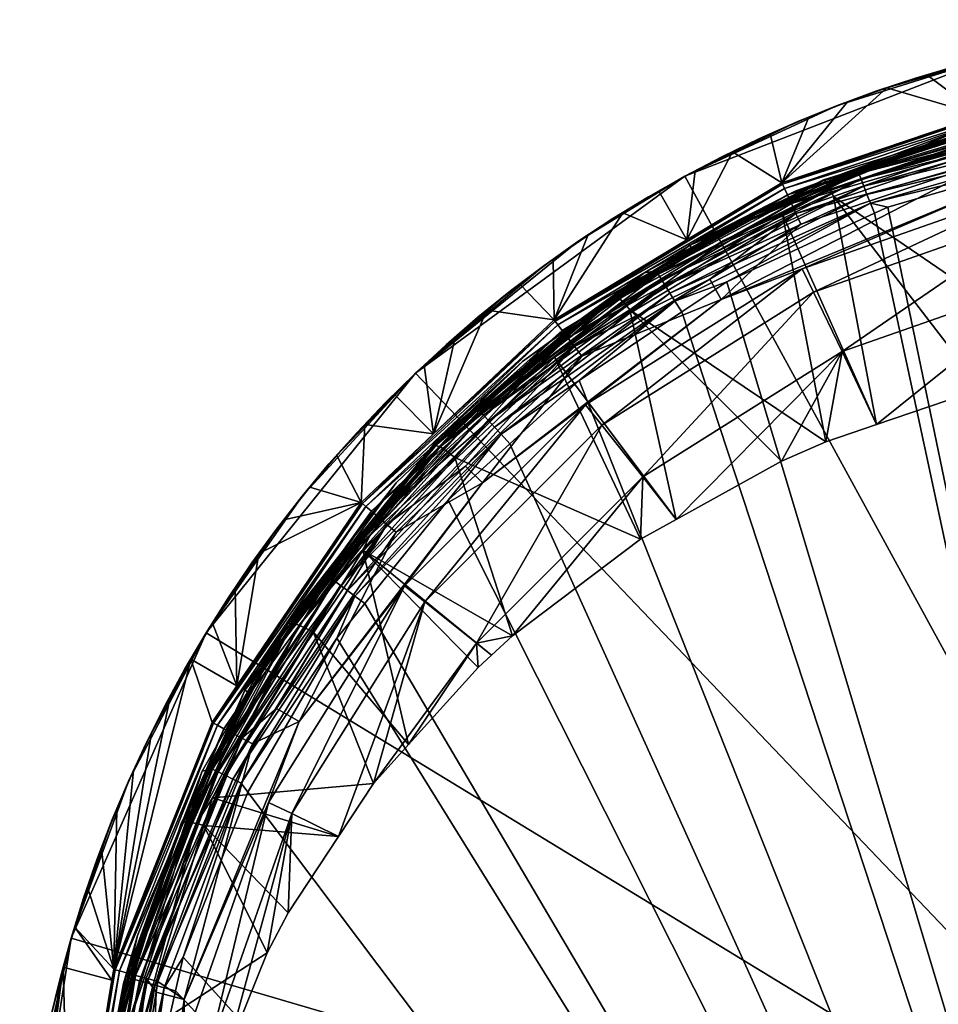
# Model space of a CAD drawing. Extents: x -0.025 to 0.025, y -0.222 to 0.027.
# Tile 141 of 144: x -0.025 to -0.007, y 0.007 to 0.027. Entities that reach past the tile are written whole.
import ezdxf

# ---------------------------------------------------------------- set-up
doc = ezdxf.new("R2010")
doc.units = 0
doc.layers.add('mesh', color=7, linetype='CONTINUOUS')

msp = doc.modelspace()

# ---------------------------------------------------------------- meshes
at = {"layer": 'mesh'}
mesh = msp.add_polyface(dxfattribs=at)
corners = [(-0.009091, 0.019883, 0.132657), (-0.0084, 0.01843, 0.135634), (-0.009416, 0.018086, 0.135474), (-0.003085, 0.019763, 0.136256), (0, 0.021958, 0.132657), (-0.002109, 0.019865, 0.136303), (-0.004663, 0.021432, 0.132657), (-0.004233, 0.01954, 0.136152), (-0.006309, 0.019138, 0.135964), (-0.010299, 0.017697, 0.135292), (-0.004956, 0.022717, 0.128555), (0, 0.023275, 0.128555), (-0.009663, 0.02107, 0.128555), (-0.005071, 0.023222, 0.124511), (-0.009887, 0.021536, 0.124511), (0, 0.023793, 0.124511), (0, 0.001005, 0.000717), (-0.006017, 0.025785, 0.000717), (-0.012225, 0.023383, 0.000717), (0, 0.026505, 0.000717), (-0.0115, 0.020923, 0.124511), (-0.006079, 0.023715, 0.124459), (-0.005953, 0.023221, 0.124511), (-0.00991, 0.022424, 0.124459), (-0.005073, 0.024054, 0.124459), (-0.005243, 0.024824, 0.123945), (-0.010241, 0.02314, 0.123945), (-0.010279, 0.023223, 0.123718), (-0.005212, 0.024684, 0.124143), (-0.010181, 0.02301, 0.124143), (-0.005172, 0.024502, 0.1243), (-0.010102, 0.02284, 0.1243), (-0.005125, 0.024287, 0.124408), (-0.01001, 0.022641, 0.124408), (0, 0.024005, 0.124511), (-0.006792, 0.024284, 0.138692), (-0.008741, 0.023408, 0.158277), (-0.010826, 0.022544, 0.158277), (-0.006662, 0.024269, 0.158277), (-0.008525, 0.022845, 0.159258), (-0.00818, 0.022768, 0.159277), (-0.008446, 0.022644, 0.159277), (-0.004779, 0.023758, 0.159277), (-0.004337, 0.024045, 0.159258), (-0.004297, 0.023822, 0.159277), (-0.011388, 0.021275, 0.159277), (-0.008712, 0.023322, 0.158984), (-0.004404, 0.024399, 0.159109), (-0.008657, 0.023181, 0.159109), (-0.008594, 0.02302, 0.159201), (-0.004372, 0.02423, 0.159201), (-0.008769, 0.023473, 0.158496), (-0.00666, 0.024243, 0.15866), (-0.008757, 0.023438, 0.158833), (-0.00879, 0.023524, 0.15866), (-0.010847, 0.022608, 0.15866), (-0.004432, 0.024548, 0.158984), (-0.010279, 0.022626, 0.137591), (-0.009261, 0.022981, 0.137756), (-0.005275, 0.024373, 0.138405), (-0.004757, 0.024431, 0.138432), (0.000001, 0.019904, 0.136321), (0, -0.016724, 0.159277), (-0.009481, 0.023287, 0.138236), (-0.004849, 0.024705, 0.138884), (-0.009462, 0.023309, 0.138109), (-0.00933, 0.023127, 0.13783), (-0.00481, 0.024648, 0.138583), (-0.009416, 0.023261, 0.137979), (0, 0.024966, 0.138682)]
mesh.append_faces([[corners[k] for k in face] for face in [(0, 1, 2, 2), (3, 4, 5, 5), (3, 6, 4, 4), (7, 6, 3, 3), (6, 1, 0, 0), (6, 8, 1, 1), (7, 8, 6, 6), (2, 9, 0, 0), (6, 10, 11, 11), (0, 10, 6, 6), (0, 12, 10, 10), (13, 12, 14, 14), (13, 10, 12, 12), (15, 10, 13, 13), (15, 11, 10, 10), (16, 17, 18, 18), (19, 17, 16, 16), (20, 21, 22, 22), (20, 23, 21, 21), (21, 24, 22, 22), (25, 26, 27, 27), (28, 29, 26, 26), (30, 31, 29, 29), (32, 33, 31, 31), (21, 33, 32, 32), (21, 23, 33, 33), (22, 13, 14, 14), (34, 13, 22, 22), (34, 15, 13, 13), (35, 36, 37, 37), (35, 38, 36, 36), (39, 40, 41, 41), (39, 42, 40, 40), (43, 42, 39, 39), (43, 44, 42, 42), (45, 39, 41, 41), (46, 47, 48, 48), (49, 43, 39, 39), (50, 43, 49, 49), (48, 50, 49, 49), (47, 50, 48, 48), (38, 51, 36, 36), (52, 53, 54, 54), (55, 51, 54, 54), (53, 56, 46, 46), (57, 1, 58, 58), (57, 2, 1, 1), (59, 3, 60, 60), (59, 7, 3, 3), (58, 7, 59, 59), (58, 8, 7, 7), (1, 8, 58, 58), (60, 5, 61, 61), (3, 5, 60, 60), (62, 42, 44, 44), (62, 40, 42, 42), (35, 37, 63, 63), (64, 63, 65, 65), (66, 58, 59, 59), (66, 57, 58, 58), (66, 67, 68, 68), (60, 61, 69, 69)]])
mesh = msp.add_polyface(dxfattribs=at)
corners = [(-0.006017, 0.025785, 0.000717), (-0.006824, 0.025575, 0.048517), (-0.007625, 0.025338, 0.048517), (-0.012225, 0.023383, 0.000717), (-0.009973, 0.024474, 0.048517), (-0.010736, 0.024135, 0.048517), (-0.0092, 0.024787, 0.048517), (-0.008417, 0.025076, 0.048517), (-0.006017, 0.025785, 0.048517), (-0.005276, 0.025953, 0.048517), (-0.004531, 0.026099, 0.048517), (-0.005789, 0.025833, 0.048517), (-0.006599, 0.025631, 0.048517), (-0.007401, 0.025402, 0.048517), (-0.008195, 0.025146, 0.048517), (-0.008981, 0.024865, 0.048517), (-0.009756, 0.024559, 0.048517), (-0.010522, 0.024227, 0.048517), (-0.011276, 0.02387, 0.048517), (-0.011487, 0.023771, 0.048517), (-0.006314, 0.024593, 0.123475), (-0.00527, 0.024945, 0.123475), (-0.004974, 0.026009, 0.048517), (-0.010293, 0.023253, 0.123475), (-0.010279, 0.023223, 0.123718), (-0.005125, 0.024287, 0.124408), (-0.005073, 0.024054, 0.124459), (-0.006079, 0.023715, 0.124459), (-0.005263, 0.024913, 0.123718), (-0.005243, 0.024824, 0.123945), (-0.005212, 0.024684, 0.124143), (-0.010241, 0.02314, 0.123945), (-0.005172, 0.024502, 0.1243), (-0.010181, 0.02301, 0.124143), (-0.010102, 0.02284, 0.1243), (-0.00627, 0.024397, 0.138743), (-0.006662, 0.024269, 0.158277), (-0.006792, 0.024284, 0.138692), (-0.006276, 0.024428, 0.158277), (-0.004432, 0.024548, 0.158984), (-0.004404, 0.024399, 0.159109), (-0.008712, 0.023322, 0.158984), (-0.006659, 0.024247, 0.15847), (-0.008769, 0.023473, 0.158496), (-0.004467, 0.024712, 0.158482), (-0.004464, 0.024667, 0.158277), (-0.00666, 0.024243, 0.15866), (-0.004455, 0.024671, 0.158833), (-0.008757, 0.023438, 0.158833), (-0.004472, 0.024761, 0.15866), (-0.00879, 0.023524, 0.15866), (-0.004849, 0.024705, 0.138884), (-0.009481, 0.023287, 0.138236), (-0.009462, 0.023309, 0.138109), (-0.009416, 0.023261, 0.137979), (-0.004847, 0.024744, 0.138769), (-0.00481, 0.024648, 0.138583), (-0.00933, 0.023127, 0.13783), (-0.00478, 0.024544, 0.138491), (-0.005275, 0.024373, 0.138405)]
mesh.append_faces([[corners[k] for k in face] for face in [(0, 1, 2, 2), (3, 4, 5, 5), (3, 6, 4, 4), (0, 6, 3, 3), (0, 7, 6, 6), (2, 7, 0, 0), (0, 8, 1, 1), (0, 9, 8, 8), (10, 9, 0, 0), (11, 8, 9, 9), (12, 8, 11, 11), (12, 1, 8, 8), (13, 1, 12, 12), (13, 2, 1, 1), (14, 2, 13, 13), (14, 7, 2, 2), (15, 7, 14, 14), (15, 6, 7, 7), (16, 6, 15, 15), (16, 4, 6, 6), (17, 4, 16, 16), (17, 5, 4, 4), (18, 5, 17, 17), (18, 19, 5, 5), (11, 20, 12, 12), (11, 21, 20, 20), (11, 22, 21, 21), (20, 13, 12, 12), (20, 14, 13, 13), (23, 14, 20, 20), (23, 15, 14, 14), (16, 15, 23, 23), (24, 23, 20, 20), (25, 26, 27, 27), (28, 20, 21, 21), (28, 24, 20, 20), (29, 24, 28, 28), (30, 31, 29, 29), (32, 33, 30, 30), (25, 34, 32, 32), (35, 36, 37, 37), (35, 38, 36, 36), (39, 40, 41, 41), (36, 42, 43, 43), (38, 42, 36, 36), (38, 44, 42, 42), (45, 44, 38, 38), (46, 47, 48, 48), (49, 47, 46, 46), (46, 42, 44, 44), (50, 42, 46, 46), (50, 43, 42, 42), (47, 39, 48, 48), (51, 38, 35, 35), (51, 45, 38, 38), (52, 35, 37, 37), (51, 35, 52, 52), (53, 54, 55, 55), (54, 56, 55, 55), (57, 58, 56, 56), (58, 57, 59, 59), (53, 55, 51, 51)]])
mesh = msp.add_polyface(dxfattribs=at)
corners = [(-0.009091, 0.019883, 0.132657), (-0.012397, 0.016537, 0.134751), (-0.013064, 0.017387, 0.132657), (-0.010299, 0.017697, 0.135292), (-0.009663, 0.02107, 0.128555), (-0.013885, 0.018416, 0.128555), (-0.009887, 0.021536, 0.124511), (-0.012225, 0.023383, 0.000717), (-0.011487, 0.023771, 0.048517), (-0.012225, 0.023383, 0.048517), (-0.010736, 0.024135, 0.048517), (0, 0.001005, 0.000717), (-0.017601, 0.019456, 0.000717), (-0.012018, 0.023489, 0.048517), (-0.011276, 0.02387, 0.048517), (-0.012747, 0.023084, 0.048517), (-0.012185, 0.022114, 0.123475), (-0.010293, 0.023253, 0.123475), (-0.010522, 0.024227, 0.048517), (-0.009756, 0.024559, 0.048517), (-0.0115, 0.020923, 0.124511), (-0.011731, 0.021328, 0.124459), (-0.00991, 0.022424, 0.124459), (-0.014283, 0.019793, 0.124459), (-0.01001, 0.022641, 0.124408), (-0.010279, 0.023223, 0.123718), (-0.014815, 0.020493, 0.123718), (-0.010241, 0.02314, 0.123945), (-0.010181, 0.02301, 0.124143), (-0.01476, 0.020421, 0.123945), (-0.010102, 0.02284, 0.1243), (-0.014673, 0.020307, 0.124143), (-0.01456, 0.020158, 0.1243), (-0.014427, 0.019983, 0.124408), (-0.005953, 0.023221, 0.124511), (-0.011455, 0.022097, 0.13735), (-0.013324, 0.020714, 0.136699), (-0.010279, 0.022626, 0.137591), (-0.011388, 0.021275, 0.159277), (-0.012424, 0.020887, 0.159258), (-0.008525, 0.022845, 0.159258), (-0.012289, 0.020674, 0.159277), (-0.012695, 0.021322, 0.158984), (-0.008657, 0.023181, 0.159109), (-0.012615, 0.021193, 0.159109), (-0.008712, 0.023322, 0.158984), (-0.012523, 0.021047, 0.159201), (-0.008594, 0.02302, 0.159201), (-0.012125, 0.022006, 0.158277), (-0.010835, 0.022573, 0.158484), (-0.012798, 0.021494, 0.158475), (-0.010826, 0.022544, 0.158277), (-0.010847, 0.022608, 0.15866), (-0.012761, 0.021427, 0.158833), (-0.01281, 0.021506, 0.15866), (-0.008757, 0.023438, 0.158833), (-0.00879, 0.023524, 0.15866), (-0.008741, 0.023408, 0.158277), (-0.008769, 0.023473, 0.158496), (-0.009416, 0.018086, 0.135474), (-0.009481, 0.023287, 0.138236), (-0.010023, 0.023086, 0.138144), (-0.011624, 0.022218, 0.137748), (-0.0121, 0.02196, 0.13763), (-0.009462, 0.023309, 0.138109), (-0.013613, 0.021012, 0.136989), (-0.00933, 0.023127, 0.13783), (-0.009416, 0.023261, 0.137979), (-0.013451, 0.020873, 0.13678)]
mesh.append_faces([[corners[k] for k in face] for face in [(0, 1, 2, 2), (0, 3, 1, 1), (2, 4, 0, 0), (2, 5, 4, 4), (6, 4, 5, 5), (7, 8, 9, 9), (10, 8, 7, 7), (11, 7, 12, 12), (13, 8, 14, 14), (13, 9, 8, 8), (15, 9, 13, 13), (14, 16, 13, 13), (14, 17, 16, 16), (18, 17, 14, 14), (18, 19, 17, 17), (16, 15, 13, 13), (20, 21, 22, 22), (20, 23, 21, 21), (24, 22, 21, 21), (25, 16, 17, 17), (25, 26, 16, 16), (27, 26, 25, 25), (28, 29, 27, 27), (30, 31, 28, 28), (24, 32, 30, 30), (21, 33, 24, 24), (34, 6, 20, 20), (35, 36, 37, 37), (38, 39, 40, 40), (41, 39, 38, 38), (42, 43, 44, 44), (45, 43, 42, 42), (46, 40, 39, 39), (47, 40, 46, 46), (44, 47, 46, 46), (43, 47, 44, 44), (48, 49, 50, 50), (51, 49, 48, 48), (52, 53, 54, 54), (52, 55, 53, 53), (56, 55, 52, 52), (57, 49, 51, 51), (57, 58, 49, 49), (52, 49, 58, 58), (54, 49, 52, 52), (54, 50, 49, 49), (53, 45, 42, 42), (55, 45, 53, 53), (36, 59, 37, 37), (36, 3, 59, 59), (36, 1, 3, 3), (60, 48, 61, 61), (60, 51, 48, 48), (62, 48, 63, 63), (62, 61, 48, 48), (60, 61, 62, 62), (64, 62, 65, 65), (64, 60, 62, 62), (35, 37, 66, 66), (65, 67, 64, 64), (65, 66, 67, 67), (68, 35, 66, 66)]])
mesh = msp.add_polyface(dxfattribs=at)
corners = [(-0.021712, 0.00596, 0.128555), (-0.022099, 0.003247, 0.128554), (-0.02235, 0.002136, 0.128036), (-0.021686, 0.005081, 0.129409), (-0.021368, 0.005874, 0.129779), (-0.020065, 0.010667, 0.128555), (-0.02056, 0.00789, 0.130719), (-0.022788, 0.001005, 0.124511), (-0.022443, 0.000022, 0.127567), (-0.021901, -0.003994, 0.127567), (-0.020532, -0.008883, 0.124511), (-0.02024, -0.008742, 0.127567), (-0.022217, -0.004066, 0.124511), (-0.022217, 0.006076, 0.124511), (-0.022372, 0.00189, 0.127953), (-0.020532, 0.010892, 0.124511), (0, 0.001005, 0.000717), (-0.024469, 0.008184, 0.000717), (-0.025493, 0.001606, 0.000717), (-0.021777, 0.014272, 0.000717), (-0.02478, -0.005012, 0.000717), (-0.022378, -0.011221, 0.000717), (-0.018452, -0.016596, 0.000717), (-0.013268, -0.020772, 0.000717), (-0.019919, -0.010495, 0.124511), (-0.021925, -0.007731, 0.124459), (-0.022216, -0.004948, 0.124511), (-0.02033, -0.010738, 0.124459), (-0.022147, -0.007819, 0.124408), (-0.019914, -0.012497, 0.1243), (-0.022351, -0.007901, 0.1243), (-0.020069, -0.012602, 0.124143), (-0.022524, -0.00797, 0.124143), (-0.020187, -0.012682, 0.123945), (-0.022657, -0.008023, 0.123945), (-0.020262, -0.012733, 0.123718), (-0.022742, -0.008056, 0.123718), (-0.022664, -0.005067, 0.124459), (-0.022216, 0.006958, 0.124511), (-0.021763, -0.007555, 0.159268), (-0.021577, -0.007483, 0.159277), (-0.021092, -0.008779, 0.159277), (-0.019897, -0.011283, 0.159268), (-0.020051, -0.011378, 0.159226), (-0.021931, -0.007621, 0.159226), (-0.020196, -0.011467, 0.159151), (-0.02209, -0.007684, 0.159151), (-0.020571, -0.011699, 0.15865), (-0.022501, -0.007845, 0.15865), (-0.022422, -0.007814, 0.158816), (-0.022332, -0.005465, 0.159277), (-0.022975, -0.003354, 0.159268), (-0.023153, -0.003387, 0.159226), (-0.022442, -0.007821, 0.158488), (-0.021001, -0.01112, 0.158277), (-0.022379, -0.007793, 0.158277), (-0.023105, 0.006232, 0.129946), (-0.023403, 0.005263, 0.129494), (0, -0.016724, 0.159277), (-0.022384, 0.007135, 0.159277), (-0.022234, 0.007804, 0.159277), (-0.004297, 0.023822, 0.159277), (-0.001263, 0.02422, 0.159277), (-0.008446, 0.022644, 0.159277), (-0.00818, 0.022768, 0.159277), (-0.014335, 0.019309, 0.159277), (-0.012289, 0.020674, 0.159277), (-0.018611, 0.014856, 0.159277), (-0.016947, 0.016922, 0.159277), (-0.019167, 0.014165, 0.159277), (-0.020944, 0.011099, 0.159277), (-0.023006, 0.004369, 0.159277), (-0.023115, 0.002866, 0.159277), (-0.02278, -0.003316, 0.159277), (-0.023054, -0.002, 0.159277), (-0.021053, -0.01103, 0.128067), (-0.021017, -0.01101, 0.127869), (-0.023062, -0.006358, 0.127869), (-0.020963, -0.010979, 0.127762), (-0.023002, -0.006339, 0.127762), (-0.020795, -0.010883, 0.12761), (-0.022818, -0.00628, 0.12761), (-0.022705, -0.006244, 0.127574), (-0.020692, -0.010824, 0.127574), (-0.020326, -0.011548, 0.159046), (-0.022233, -0.00774, 0.159046), (-0.020499, -0.011655, 0.158816), (-0.023342, 0.001004, 0.159273)]
mesh.append_faces([[corners[k] for k in face] for face in [(0, 1, 2, 2), (0, 3, 1, 1), (0, 4, 3, 3), (5, 4, 0, 0), (5, 6, 4, 4), (7, 8, 9, 9), (10, 9, 11, 11), (12, 9, 10, 10), (12, 7, 9, 9), (13, 2, 14, 14), (13, 0, 2, 2), (15, 0, 13, 13), (16, 17, 18, 18), (16, 19, 17, 17), (16, 20, 21, 21), (18, 20, 16, 16), (22, 23, 16, 16), (24, 25, 26, 26), (24, 27, 25, 25), (28, 25, 27, 27), (29, 30, 28, 28), (31, 32, 30, 30), (33, 34, 32, 32), (35, 36, 34, 34), (37, 25, 28, 28), (26, 10, 24, 24), (26, 12, 10, 10), (38, 15, 13, 13), (39, 40, 41, 41), (42, 39, 41, 41), (43, 44, 39, 39), (45, 46, 44, 44), (47, 48, 49, 49), (39, 50, 40, 40), (44, 51, 39, 39), (46, 52, 44, 44), (53, 54, 55, 55), (56, 4, 6, 6), (57, 3, 4, 4), (58, 59, 60, 60), (61, 62, 58, 58), (63, 64, 58, 58), (65, 66, 58, 58), (67, 68, 58, 58), (58, 40, 50, 50), (58, 69, 67, 67), (58, 70, 69, 69), (60, 70, 58, 58), (58, 71, 59, 59), (58, 72, 71, 71), (58, 73, 74, 74), (75, 76, 77, 77), (76, 78, 79, 79), (78, 80, 81, 81), (80, 82, 81, 81), (80, 83, 82, 82), (84, 85, 46, 46), (86, 49, 85, 85), (9, 83, 11, 11), (9, 82, 83, 83), (87, 72, 58, 58), (58, 74, 87, 87)]])
mesh = msp.add_polyface(dxfattribs=at)
corners = [(-0.017601, 0.019456, 0.000717), (-0.019325, 0.017642, 0.048517), (-0.019859, 0.017001, 0.048517), (-0.01877, 0.018266, 0.048517), (-0.018195, 0.018871, 0.048517), (-0.017601, 0.019456, 0.048517), (-0.016988, 0.020022, 0.048517), (-0.016356, 0.020568, 0.048517), (-0.015707, 0.021093, 0.048517), (-0.015042, 0.021596, 0.048517), (-0.01436, 0.022077, 0.048517), (-0.012225, 0.023383, 0.000717), (-0.016174, 0.020712, 0.048517), (-0.01552, 0.021231, 0.048517), (-0.01681, 0.020173, 0.048517), (-0.017428, 0.019612, 0.048517), (-0.018027, 0.019032, 0.048517), (-0.018608, 0.018433, 0.048517), (-0.019168, 0.017814, 0.048517), (-0.014835, 0.02052, 0.123475), (-0.017241, 0.018241, 0.123475), (-0.018683, 0.016874, 0.123475), (-0.016263, 0.017268, 0.124511), (-0.016599, 0.017599, 0.124459), (-0.014283, 0.019793, 0.124459), (-0.014427, 0.019983, 0.124408), (-0.01817, 0.016438, 0.124408), (-0.018337, 0.01658, 0.1243), (-0.01456, 0.020158, 0.1243), (-0.01848, 0.016702, 0.124143), (-0.014673, 0.020307, 0.124143), (-0.018589, 0.016794, 0.123945), (-0.01476, 0.020421, 0.123945), (-0.018658, 0.016853, 0.123718), (-0.014815, 0.020493, 0.123718), (-0.017147, 0.018152, 0.158277), (-0.013036, 0.021452, 0.137398), (-0.016373, 0.018746, 0.158277), (-0.015563, 0.019589, 0.136548), (-0.017108, 0.018111, 0.135872), (-0.016813, 0.017771, 0.135327), (-0.014825, 0.019771, 0.136259), (-0.015302, 0.019473, 0.136127), (-0.016992, 0.017914, 0.1354), (-0.016947, 0.016922, 0.159277), (-0.015893, 0.01824, 0.159258), (-0.015716, 0.018047, 0.159277), (-0.016376, 0.018756, 0.158478), (-0.014662, 0.020224, 0.15866), (-0.016325, 0.018708, 0.158833), (-0.016387, 0.018776, 0.15866), (-0.014582, 0.02012, 0.158277), (-0.014627, 0.020178, 0.158497), (-0.012695, 0.021322, 0.158984), (-0.01624, 0.018617, 0.158984), (-0.015462, 0.019686, 0.136592), (-0.013664, 0.020995, 0.13719), (-0.017918, 0.017148, 0.158277), (-0.01725, 0.017974, 0.13581), (-0.013613, 0.021012, 0.136989), (-0.017237, 0.018026, 0.135678), (-0.017104, 0.017984, 0.135487)]
mesh.append_faces([[corners[k] for k in face] for face in [(0, 1, 2, 2), (0, 3, 1, 1), (0, 4, 3, 3), (5, 4, 0, 0), (0, 6, 5, 5), (0, 7, 6, 6), (8, 7, 0, 0), (0, 9, 8, 8), (0, 10, 9, 9), (11, 10, 0, 0), (12, 8, 13, 13), (12, 7, 8, 8), (14, 7, 12, 12), (14, 6, 7, 7), (15, 6, 14, 14), (15, 5, 6, 6), (16, 5, 15, 15), (16, 4, 5, 5), (17, 4, 16, 16), (17, 3, 4, 4), (18, 3, 17, 17), (18, 1, 3, 3), (19, 12, 13, 13), (20, 12, 19, 19), (20, 14, 12, 12), (15, 14, 20, 20), (20, 16, 15, 15), (20, 17, 16, 16), (21, 17, 20, 20), (21, 18, 17, 17), (22, 23, 24, 24), (25, 24, 23, 23), (26, 25, 23, 23), (27, 28, 25, 25), (29, 30, 28, 28), (31, 32, 30, 30), (33, 32, 31, 31), (33, 34, 32, 32), (20, 34, 33, 33), (20, 19, 34, 34), (35, 36, 37, 37), (38, 35, 39, 39), (40, 41, 42, 42), (43, 40, 42, 42), (44, 45, 46, 46), (35, 37, 47, 47), (48, 49, 50, 50), (51, 47, 37, 37), (51, 52, 47, 47), (50, 47, 52, 52), (49, 53, 54, 54), (55, 56, 35, 35), (39, 57, 58, 58), (38, 55, 35, 35), (59, 60, 61, 61), (55, 38, 39, 39), (58, 55, 39, 39), (58, 59, 55, 55), (60, 59, 58, 58), (43, 42, 61, 61), (57, 47, 50, 50), (57, 35, 47, 47)]])
mesh = msp.add_polyface(dxfattribs=at)
corners = [(-0.009887, 0.021536, 0.124511), (-0.013885, 0.018416, 0.128555), (-0.014208, 0.018821, 0.124511), (-0.012225, 0.023383, 0.000717), (-0.012225, 0.023383, 0.048517), (-0.012951, 0.022971, 0.048517), (-0.013663, 0.022536, 0.048517), (-0.01436, 0.022077, 0.048517), (-0.012747, 0.023084, 0.048517), (-0.013463, 0.022655, 0.048517), (-0.014164, 0.022203, 0.048517), (-0.01485, 0.021728, 0.048517), (-0.015042, 0.021596, 0.048517), (-0.01552, 0.021231, 0.048517), (-0.015707, 0.021093, 0.048517), (-0.014835, 0.02052, 0.123475), (-0.012185, 0.022114, 0.123475), (-0.016263, 0.017268, 0.124511), (-0.014283, 0.019793, 0.124459), (-0.0115, 0.020923, 0.124511), (-0.014815, 0.020493, 0.123718), (-0.010241, 0.02314, 0.123945), (-0.01476, 0.020421, 0.123945), (-0.010181, 0.02301, 0.124143), (-0.014673, 0.020307, 0.124143), (-0.010102, 0.02284, 0.1243), (-0.01456, 0.020158, 0.1243), (-0.01001, 0.022641, 0.124408), (-0.014427, 0.019983, 0.124408), (-0.011731, 0.021328, 0.124459), (-0.013036, 0.021452, 0.137398), (-0.014582, 0.02012, 0.158277), (-0.016373, 0.018746, 0.158277), (-0.012792, 0.021494, 0.158277), (-0.0121, 0.02196, 0.13763), (-0.012125, 0.022006, 0.158277), (-0.014335, 0.019309, 0.159277), (-0.012424, 0.020887, 0.159258), (-0.012289, 0.020674, 0.159277), (-0.015893, 0.01824, 0.159258), (-0.015716, 0.018047, 0.159277), (-0.01624, 0.018617, 0.158984), (-0.012615, 0.021193, 0.159109), (-0.016138, 0.018505, 0.159109), (-0.012695, 0.021322, 0.158984), (-0.016021, 0.018378, 0.159201), (-0.012523, 0.021047, 0.159201), (-0.014662, 0.020224, 0.15866), (-0.012761, 0.021427, 0.158833), (-0.016325, 0.018708, 0.158833), (-0.01281, 0.021506, 0.15866), (-0.014627, 0.020178, 0.158497), (-0.012798, 0.021494, 0.158475), (-0.016387, 0.018776, 0.15866), (-0.014825, 0.019771, 0.136259), (-0.012397, 0.016537, 0.134751), (-0.013324, 0.020714, 0.136699), (-0.016813, 0.017771, 0.135327), (-0.013114, 0.01614, 0.134566), (-0.017147, 0.018152, 0.158277), (-0.013664, 0.020995, 0.13719), (-0.011624, 0.022218, 0.137748), (-0.013613, 0.021012, 0.136989), (-0.015462, 0.019686, 0.136592), (-0.013451, 0.020873, 0.13678), (-0.011455, 0.022097, 0.13735), (-0.00933, 0.023127, 0.13783), (-0.015302, 0.019473, 0.136127), (-0.017104, 0.017984, 0.135487)]
mesh.append_faces([[corners[k] for k in face] for face in [(0, 1, 2, 2), (3, 4, 5, 5), (3, 6, 7, 7), (5, 6, 3, 3), (8, 5, 4, 4), (9, 5, 8, 8), (9, 6, 5, 5), (10, 6, 9, 9), (10, 7, 6, 6), (11, 7, 10, 10), (11, 12, 7, 7), (13, 12, 11, 11), (13, 14, 12, 12), (15, 13, 11, 11), (16, 9, 8, 8), (15, 9, 16, 16), (15, 10, 9, 9), (11, 10, 15, 15), (17, 18, 19, 19), (20, 15, 16, 16), (21, 22, 20, 20), (23, 24, 22, 22), (25, 26, 24, 24), (27, 28, 26, 26), (29, 18, 28, 28), (19, 2, 17, 17), (19, 0, 2, 2), (30, 31, 32, 32), (30, 33, 31, 31), (34, 33, 30, 30), (34, 35, 33, 33), (36, 37, 38, 38), (36, 39, 37, 37), (40, 39, 36, 36), (41, 42, 43, 43), (44, 42, 41, 41), (45, 37, 39, 39), (46, 37, 45, 45), (43, 46, 45, 45), (42, 46, 43, 43), (47, 48, 49, 49), (50, 48, 47, 47), (33, 51, 31, 31), (33, 52, 51, 51), (35, 52, 33, 33), (47, 52, 50, 50), (47, 51, 52, 52), (53, 51, 47, 47), (48, 44, 49, 49), (54, 55, 56, 56), (57, 58, 54, 54), (59, 60, 30, 30), (60, 34, 30, 30), (61, 34, 60, 60), (62, 60, 63, 63), (62, 61, 60, 60), (64, 56, 65, 65), (64, 54, 56, 56), (64, 66, 62, 62), (67, 54, 64, 64), (68, 64, 62, 62), (68, 67, 64, 64)]])
mesh = msp.add_polyface(dxfattribs=at)
corners = [(-0.020065, 0.010667, 0.128555), (-0.019138, 0.010212, 0.131802), (-0.020141, 0.00869, 0.131092), (-0.016382, 0.014069, 0.132657), (-0.017741, 0.012045, 0.132657), (-0.01844, 0.01127, 0.132295), (-0.017412, 0.01489, 0.128555), (-0.02056, 0.00789, 0.130719), (-0.020532, 0.010892, 0.124511), (-0.021712, 0.00596, 0.128555), (-0.017817, 0.015213, 0.124511), (-0.017601, 0.019456, 0.000717), (-0.021777, 0.014272, 0.000717), (0, 0.001005, 0.000717), (-0.019919, 0.012505, 0.124511), (-0.020852, 0.012059, 0.124459), (-0.020375, 0.012762, 0.124459), (-0.022216, 0.006958, 0.124511), (-0.022741, 0.007319, 0.124459), (-0.022971, 0.007383, 0.124408), (-0.021063, 0.012171, 0.124408), (-0.023183, 0.007441, 0.1243), (-0.021257, 0.012274, 0.1243), (-0.023363, 0.007491, 0.124143), (-0.021422, 0.012362, 0.124143), (-0.023501, 0.00753, 0.123945), (-0.021549, 0.012429, 0.123945), (-0.023588, 0.007554, 0.123718), (-0.021629, 0.012472, 0.123718), (-0.02362, 0.007563, 0.123475), (-0.021658, 0.012487, 0.123475), (-0.020949, 0.0131, 0.133584), (-0.021649, 0.011566, 0.158277), (-0.021853, 0.011516, 0.132861), (-0.021001, 0.01313, 0.158277), (-0.020944, 0.011099, 0.159277), (-0.021075, 0.011275, 0.159258), (-0.019167, 0.014165, 0.159277), (-0.022234, 0.007804, 0.159277), (-0.022613, 0.007195, 0.159258), (-0.021536, 0.0115, 0.158984), (-0.021399, 0.011433, 0.159109), (-0.023107, 0.007331, 0.158984), (-0.019096, 0.01522, 0.159109), (-0.022794, 0.007245, 0.159201), (-0.021244, 0.011358, 0.159201), (-0.018807, 0.015005, 0.159258), (-0.022961, 0.007291, 0.159109), (-0.018957, 0.015117, 0.159201), (-0.021691, 0.01158, 0.158487), (-0.020649, 0.013567, 0.158472), (-0.021731, 0.011595, 0.15866), (-0.021648, 0.011554, 0.158833), (-0.020651, 0.013572, 0.15866), (-0.023316, 0.007388, 0.15866), (-0.019217, 0.01531, 0.158984), (-0.023105, 0.006232, 0.129946), (-0.021819, 0.01043, 0.131904), (-0.019639, 0.014292, 0.133705), (-0.02165, 0.010981, 0.13216), (0, -0.016724, 0.159277), (-0.011388, 0.021275, 0.159277), (-0.008446, 0.022644, 0.159277), (-0.012289, 0.020674, 0.159277), (-0.015716, 0.018047, 0.159277), (-0.014335, 0.019309, 0.159277), (-0.016947, 0.016922, 0.159277), (-0.022513, 0.009481, 0.158277), (-0.021965, 0.010472, 0.131931), (-0.020141, 0.014462, 0.134038), (-0.022289, 0.010412, 0.132356), (-0.022268, 0.010488, 0.132169), (-0.020152, 0.014494, 0.134221), (-0.01992, 0.014428, 0.133798), (-0.020045, 0.014462, 0.133902), (-0.022118, 0.010499, 0.132011)]
mesh.append_faces([[corners[k] for k in face] for face in [(0, 1, 2, 2), (3, 4, 5, 5), (6, 1, 0, 0), (2, 7, 0, 0), (8, 0, 9, 9), (10, 0, 8, 8), (11, 12, 13, 13), (14, 15, 16, 16), (17, 15, 14, 14), (17, 18, 15, 15), (19, 15, 18, 18), (19, 20, 15, 15), (21, 22, 20, 20), (23, 24, 22, 22), (25, 26, 24, 24), (27, 28, 26, 26), (29, 30, 28, 28), (20, 16, 15, 15), (14, 8, 17, 17), (14, 10, 8, 8), (31, 32, 33, 33), (31, 34, 32, 32), (35, 36, 37, 37), (38, 36, 35, 35), (38, 39, 36, 36), (40, 41, 42, 42), (40, 43, 41, 41), (44, 36, 39, 39), (45, 36, 44, 44), (45, 46, 36, 36), (41, 45, 47, 47), (41, 48, 45, 45), (34, 49, 32, 32), (34, 50, 49, 49), (51, 49, 50, 50), (52, 51, 53, 53), (54, 51, 52, 52), (52, 55, 40, 40), (56, 7, 57, 57), (58, 5, 4, 4), (59, 5, 58, 58), (59, 1, 5, 5), (57, 1, 59, 59), (57, 2, 1, 1), (7, 2, 57, 57), (60, 61, 62, 62), (60, 63, 61, 61), (60, 64, 65, 65), (60, 66, 64, 64), (33, 32, 67, 67), (56, 57, 68, 68), (59, 68, 57, 57), (69, 70, 71, 71), (69, 72, 70, 70), (31, 33, 70, 70), (72, 31, 70, 70), (73, 68, 59, 59), (74, 71, 75, 75), (73, 75, 68, 68), (73, 74, 75, 75), (67, 49, 51, 51), (67, 32, 49, 49), (54, 67, 51, 51)]])
mesh = msp.add_polyface(dxfattribs=at)
corners = [(-0.013064, 0.017387, 0.132657), (-0.015661, 0.014216, 0.133669), (-0.016382, 0.014069, 0.132657), (-0.013114, 0.01614, 0.134566), (-0.012397, 0.016537, 0.134751), (-0.016352, 0.013584, 0.133374), (-0.017741, 0.012045, 0.132657), (-0.016083, 0.01383, 0.133489), (-0.013885, 0.018416, 0.128555), (-0.017412, 0.01489, 0.128555), (-0.01844, 0.01127, 0.132295), (-0.019138, 0.010212, 0.131802), (-0.017817, 0.015213, 0.124511), (-0.020065, 0.010667, 0.128555), (-0.014208, 0.018821, 0.124511), (-0.019708, 0.017178, 0.048517), (-0.019168, 0.017814, 0.048517), (-0.018683, 0.016874, 0.123475), (-0.016263, 0.017268, 0.124511), (-0.017988, 0.016284, 0.124459), (-0.016599, 0.017599, 0.124459), (-0.019919, 0.012505, 0.124511), (-0.020375, 0.012762, 0.124459), (-0.018658, 0.016853, 0.123718), (-0.017241, 0.018241, 0.123475), (-0.01817, 0.016438, 0.124408), (-0.021257, 0.012274, 0.1243), (-0.018337, 0.01658, 0.1243), (-0.021422, 0.012362, 0.124143), (-0.01848, 0.016702, 0.124143), (-0.014427, 0.019983, 0.124408), (-0.01456, 0.020158, 0.1243), (-0.018589, 0.016794, 0.123945), (-0.014673, 0.020307, 0.124143), (-0.018512, 0.016217, 0.134609), (-0.016813, 0.017771, 0.135327), (-0.016992, 0.017914, 0.1354), (-0.018647, 0.015925, 0.134466), (-0.016947, 0.016922, 0.159277), (-0.018807, 0.015005, 0.159258), (-0.015893, 0.01824, 0.159258), (-0.018611, 0.014856, 0.159277), (-0.019167, 0.014165, 0.159277), (-0.019217, 0.01531, 0.158984), (-0.016138, 0.018505, 0.159109), (-0.019096, 0.01522, 0.159109), (-0.01624, 0.018617, 0.158984), (-0.018957, 0.015117, 0.159201), (-0.016021, 0.018378, 0.159201), (-0.019317, 0.015385, 0.158833), (-0.019391, 0.01544, 0.15866), (-0.016325, 0.018708, 0.158833), (-0.016387, 0.018776, 0.15866), (-0.014825, 0.019771, 0.136259), (-0.019639, 0.014292, 0.133705), (-0.01725, 0.017974, 0.13581), (-0.021001, 0.01313, 0.158277), (-0.017988, 0.017268, 0.135488), (-0.017918, 0.017148, 0.158277), (-0.019289, 0.01536, 0.158277), (-0.017108, 0.018111, 0.135872), (-0.017147, 0.018152, 0.158277), (-0.020141, 0.014462, 0.134038), (-0.017237, 0.018026, 0.135678), (-0.020152, 0.014494, 0.134221), (-0.017104, 0.017984, 0.135487), (-0.01992, 0.014428, 0.133798), (-0.019345, 0.015403, 0.158489)]
mesh.append_faces([[corners[k] for k in face] for face in [(0, 1, 2, 2), (0, 3, 1, 1), (4, 3, 0, 0), (2, 5, 6, 6), (2, 7, 5, 5), (1, 7, 2, 2), (2, 8, 0, 0), (2, 9, 8, 8), (10, 9, 2, 2), (10, 11, 9, 9), (12, 9, 13, 13), (14, 9, 12, 12), (14, 8, 9, 9), (15, 16, 17, 17), (18, 19, 20, 20), (21, 19, 18, 18), (21, 22, 19, 19), (23, 17, 24, 24), (25, 19, 22, 22), (26, 27, 25, 25), (28, 29, 27, 27), (25, 20, 19, 19), (27, 30, 25, 25), (29, 31, 27, 27), (32, 33, 29, 29), (18, 12, 21, 21), (18, 14, 12, 12), (34, 35, 36, 36), (34, 37, 35, 35), (38, 39, 40, 40), (41, 39, 38, 38), (42, 39, 41, 41), (43, 44, 45, 45), (46, 44, 43, 43), (47, 40, 39, 39), (48, 40, 47, 47), (45, 48, 47, 47), (44, 48, 45, 45), (49, 50, 51, 51), (52, 51, 50, 50), (49, 46, 43, 43), (51, 46, 49, 49), (53, 3, 4, 4), (35, 1, 3, 3), (37, 1, 35, 35), (37, 7, 1, 1), (37, 5, 7, 7), (37, 6, 5, 5), (54, 6, 37, 37), (55, 56, 57, 57), (55, 58, 59, 59), (60, 61, 58, 58), (62, 63, 55, 55), (55, 57, 64, 64), (34, 65, 66, 66), (36, 65, 34, 34), (63, 62, 65, 65), (66, 37, 34, 34), (66, 54, 37, 37), (67, 59, 58, 58), (58, 50, 67, 67), (52, 50, 58, 58)]])
mesh = msp.add_polyface(dxfattribs=at)
corners = [(-0.021777, 0.014272, 0.000717), (-0.022598, 0.01282, 0.048517), (-0.022972, 0.012074, 0.048517), (-0.022199, 0.013553, 0.048517), (-0.021777, 0.014272, 0.048517), (-0.021331, 0.014978, 0.048517), (-0.020862, 0.015668, 0.048517), (-0.020371, 0.016343, 0.048517), (-0.019859, 0.017001, 0.048517), (-0.017601, 0.019456, 0.000717), (-0.019708, 0.017178, 0.048517), (-0.019325, 0.017642, 0.048517), (-0.019168, 0.017814, 0.048517), (-0.020226, 0.016525, 0.048517), (-0.020723, 0.015855, 0.048517), (-0.021198, 0.015169, 0.048517), (-0.02165, 0.014468, 0.048517), (-0.022079, 0.013752, 0.048517), (-0.022484, 0.013023, 0.048517), (-0.022865, 0.012281, 0.048517), (-0.018683, 0.016874, 0.123475), (-0.021163, 0.013217, 0.123475), (-0.021658, 0.012487, 0.123475), (-0.021629, 0.012472, 0.123718), (-0.021063, 0.012171, 0.124408), (-0.01817, 0.016438, 0.124408), (-0.020375, 0.012762, 0.124459), (-0.021257, 0.012274, 0.1243), (-0.021422, 0.012362, 0.124143), (-0.018337, 0.01658, 0.1243), (-0.021549, 0.012429, 0.123945), (-0.01848, 0.016702, 0.124143), (-0.018589, 0.016794, 0.123945), (-0.018658, 0.016853, 0.123718), (-0.020649, 0.013567, 0.158472), (-0.019289, 0.01536, 0.158277), (-0.019345, 0.015403, 0.158489), (-0.019167, 0.014165, 0.159277), (-0.021075, 0.011275, 0.159258), (-0.018807, 0.015005, 0.159258), (-0.019217, 0.01531, 0.158984), (-0.019096, 0.01522, 0.159109), (-0.021536, 0.0115, 0.158984), (-0.018957, 0.015117, 0.159201), (-0.021244, 0.011358, 0.159201), (-0.021399, 0.011433, 0.159109), (-0.020663, 0.013571, 0.158277), (-0.021001, 0.01313, 0.158277), (-0.020651, 0.013572, 0.15866), (-0.019391, 0.01544, 0.15866), (-0.021731, 0.011595, 0.15866), (-0.019317, 0.015385, 0.158833), (-0.021648, 0.011554, 0.158833), (-0.01725, 0.017974, 0.13581), (-0.020152, 0.014494, 0.134221), (-0.020949, 0.0131, 0.133584), (-0.017988, 0.017268, 0.135488), (-0.020141, 0.014462, 0.134038), (-0.022268, 0.010488, 0.132169), (-0.020045, 0.014462, 0.133902), (-0.017104, 0.017984, 0.135487), (-0.01992, 0.014428, 0.133798), (-0.02165, 0.010981, 0.13216), (-0.019639, 0.014292, 0.133705)]
mesh.append_faces([[corners[k] for k in face] for face in [(0, 1, 2, 2), (3, 1, 0, 0), (0, 4, 3, 3), (0, 5, 4, 4), (6, 5, 0, 0), (0, 7, 6, 6), (0, 8, 7, 7), (9, 8, 0, 0), (10, 11, 12, 12), (10, 8, 11, 11), (13, 8, 10, 10), (13, 7, 8, 8), (14, 7, 13, 13), (14, 6, 7, 7), (15, 6, 14, 14), (15, 5, 6, 6), (16, 5, 15, 15), (16, 4, 5, 5), (17, 4, 16, 16), (17, 3, 4, 4), (18, 3, 17, 17), (18, 1, 3, 3), (19, 1, 18, 18), (20, 13, 10, 10), (20, 14, 13, 13), (21, 14, 20, 20), (21, 15, 14, 14), (21, 16, 15, 15), (21, 17, 16, 16), (22, 17, 21, 21), (23, 22, 21, 21), (24, 25, 26, 26), (27, 25, 24, 24), (28, 29, 27, 27), (30, 31, 28, 28), (30, 32, 31, 31), (23, 32, 30, 30), (23, 33, 32, 32), (21, 33, 23, 23), (21, 20, 33, 33), (34, 35, 36, 36), (37, 38, 39, 39), (40, 41, 42, 42), (43, 39, 44, 44), (41, 43, 45, 45), (46, 34, 47, 47), (46, 35, 34, 34), (48, 36, 49, 49), (48, 34, 36, 36), (50, 34, 48, 48), (51, 48, 49, 49), (52, 48, 51, 51), (51, 40, 52, 52), (53, 46, 47, 47), (54, 47, 55, 55), (54, 56, 47, 47), (53, 35, 46, 46), (53, 54, 57, 57), (57, 58, 59, 59), (60, 59, 61, 61), (60, 57, 59, 59), (62, 63, 61, 61)]])
mesh = msp.add_polyface(dxfattribs=at)
corners = [(-0.024469, 0.008184, 0.000717), (-0.025196, 0.004929, 0.048517), (-0.025493, 0.001606, 0.000717), (-0.024886, 0.006568, 0.048517), (-0.02469, 0.00738, 0.048517), (-0.024469, 0.008184, 0.048517), (-0.024221, 0.008981, 0.048517), (-0.023947, 0.009769, 0.048517), (-0.023647, 0.010548, 0.048517), (-0.023322, 0.011316, 0.048517), (-0.021777, 0.014272, 0.000717), (-0.023554, 0.010761, 0.048517), (-0.023861, 0.009985, 0.048517), (-0.024142, 0.0092, 0.048517), (-0.024397, 0.008405, 0.048517), (-0.024626, 0.007603, 0.048517), (-0.025495, 0.001005, 0.048517), (-0.02362, 0.007563, 0.123475), (-0.023656, 0.007346, 0.123475), (-0.024478, 0.002332, 0.123475), (-0.024445, 0.00233, 0.123718), (-0.023588, 0.007554, 0.123718), (-0.023501, 0.00753, 0.123945), (-0.024354, 0.002325, 0.123945), (-0.023363, 0.007491, 0.124143), (-0.024211, 0.002317, 0.124143), (-0.023183, 0.007441, 0.1243), (-0.024024, 0.002307, 0.1243), (-0.022971, 0.007383, 0.124408), (-0.023805, 0.002295, 0.124408), (-0.023945, 0.004841, 0.129812), (-0.023701, 0.005174, 0.158277), (-0.023997, 0.002927, 0.158277), (-0.023881, 0.002927, 0.158984), (-0.022961, 0.007291, 0.159109), (-0.023729, 0.002915, 0.159109), (-0.023107, 0.007331, 0.158984), (-0.022794, 0.007245, 0.159201), (-0.023557, 0.002901, 0.159201), (-0.023761, 0.00518, 0.158492), (-0.023424, 0.007281, 0.158277), (-0.02335, 0.00734, 0.158478), (-0.024049, 0.002936, 0.158491), (-0.02381, 0.005185, 0.15866), (-0.024097, 0.002944, 0.15866), (-0.023316, 0.007388, 0.15866), (-0.024005, 0.002937, 0.158833), (-0.023227, 0.007363, 0.158833), (-0.023639, 0.006142, 0.130406), (-0.023374, 0.007269, 0.130921), (-0.02386, 0.002133, 0.128053), (-0.023403, 0.005263, 0.129494), (-0.023386, 0.006276, 0.130004), (-0.0236, 0.006244, 0.130172), (-0.023666, 0.006205, 0.130287), (-0.024205, 0.002003, 0.12836), (-0.024232, 0.001944, 0.128489), (-0.024142, 0.002055, 0.128241), (-0.024005, 0.002108, 0.128117)]
mesh.append_faces([[corners[k] for k in face] for face in [(0, 1, 2, 2), (0, 3, 1, 1), (4, 3, 0, 0), (0, 5, 4, 4), (0, 6, 5, 5), (7, 6, 0, 0), (0, 8, 7, 7), (0, 9, 8, 8), (10, 9, 0, 0), (11, 8, 9, 9), (12, 8, 11, 11), (12, 7, 8, 8), (13, 7, 12, 12), (13, 6, 7, 7), (14, 6, 13, 13), (14, 5, 6, 6), (15, 5, 14, 14), (15, 4, 5, 5), (16, 4, 15, 15), (16, 3, 4, 4), (12, 11, 17, 17), (17, 13, 12, 12), (17, 14, 13, 13), (18, 14, 17, 17), (18, 15, 14, 14), (19, 15, 18, 18), (19, 16, 15, 15), (20, 19, 18, 18), (21, 18, 17, 17), (21, 20, 18, 18), (22, 20, 21, 21), (22, 23, 20, 20), (24, 23, 22, 22), (24, 25, 23, 23), (26, 25, 24, 24), (26, 27, 25, 25), (28, 29, 27, 27), (30, 31, 32, 32), (33, 34, 35, 35), (36, 34, 33, 33), (35, 37, 38, 38), (39, 40, 41, 41), (39, 31, 40, 40), (42, 31, 39, 39), (42, 32, 31, 31), (39, 43, 44, 44), (41, 43, 39, 39), (41, 45, 43, 43), (43, 46, 44, 44), (43, 47, 46, 46), (45, 47, 43, 43), (46, 36, 33, 33), (47, 36, 46, 46), (48, 31, 30, 30), (48, 40, 31, 31), (49, 40, 48, 48), (50, 51, 52, 52), (53, 54, 55, 55), (48, 30, 56, 56), (54, 48, 56, 56), (57, 52, 53, 53), (57, 58, 52, 52)]])
mesh = msp.add_polyface(dxfattribs=at)
corners = [(-0.022217, 0.006076, 0.124511), (-0.022442, 0.001125, 0.127693), (-0.022788, 0.001005, 0.124511), (-0.022372, 0.00189, 0.127953), (-0.021777, 0.014272, 0.000717), (-0.022972, 0.012074, 0.048517), (-0.023322, 0.011316, 0.048517), (-0.022865, 0.012281, 0.048517), (-0.022598, 0.01282, 0.048517), (-0.023222, 0.011527, 0.048517), (-0.023554, 0.010761, 0.048517), (-0.022484, 0.013023, 0.048517), (-0.02362, 0.007563, 0.123475), (-0.022079, 0.013752, 0.048517), (-0.021658, 0.012487, 0.123475), (-0.022216, 0.006958, 0.124511), (-0.022775, 0.007109, 0.124459), (-0.022741, 0.007319, 0.124459), (-0.023, 0.001005, 0.124511), (-0.023566, 0.002282, 0.124459), (-0.023497, 0.00101, 0.124459), (-0.022971, 0.007383, 0.124408), (-0.024024, 0.002307, 0.1243), (-0.023183, 0.007441, 0.1243), (-0.023805, 0.002295, 0.124408), (-0.021063, 0.012171, 0.124408), (-0.023363, 0.007491, 0.124143), (-0.021257, 0.012274, 0.1243), (-0.023501, 0.00753, 0.123945), (-0.021422, 0.012362, 0.124143), (-0.023588, 0.007554, 0.123718), (-0.021549, 0.012429, 0.123945), (-0.021629, 0.012472, 0.123718), (-0.023325, 0.002136, 0.128036), (-0.023344, 0.00189, 0.127955), (-0.02235, 0.002136, 0.128036), (-0.023374, 0.007269, 0.130921), (-0.023147, 0.008234, 0.131362), (-0.023424, 0.007281, 0.158277), (-0.022384, 0.007135, 0.159277), (-0.022613, 0.007195, 0.159258), (-0.022234, 0.007804, 0.159277), (-0.023006, 0.004369, 0.159277), (-0.02337, 0.002886, 0.159258), (-0.023115, 0.002866, 0.159277), (-0.023107, 0.007331, 0.158984), (-0.021399, 0.011433, 0.159109), (-0.022961, 0.007291, 0.159109), (-0.023557, 0.002901, 0.159201), (-0.022794, 0.007245, 0.159201), (-0.023729, 0.002915, 0.159109), (-0.021244, 0.011358, 0.159201), (-0.023316, 0.007388, 0.15866), (-0.021648, 0.011554, 0.158833), (-0.023227, 0.007363, 0.158833), (-0.021536, 0.0115, 0.158984), (-0.022099, 0.003247, 0.128554), (-0.023403, 0.005263, 0.129494), (-0.021368, 0.005874, 0.129779), (-0.023105, 0.006232, 0.129946), (-0.021686, 0.005081, 0.129409), (-0.022289, 0.010412, 0.132356), (-0.021853, 0.011516, 0.132861), (-0.022513, 0.009481, 0.158277), (-0.022268, 0.010488, 0.132169), (-0.023666, 0.006205, 0.130287), (-0.0236, 0.006244, 0.130172), (-0.023639, 0.006142, 0.130406), (-0.023386, 0.006276, 0.130004), (-0.021965, 0.010472, 0.131931), (-0.022118, 0.010499, 0.132011), (-0.023342, 0.001004, 0.159273), (-0.02335, 0.00734, 0.158478)]
mesh.append_faces([[corners[k] for k in face] for face in [(0, 1, 2, 2), (0, 3, 1, 1), (4, 5, 6, 6), (7, 5, 8, 8), (9, 5, 7, 7), (9, 6, 5, 5), (10, 6, 9, 9), (11, 12, 7, 7), (11, 13, 12, 12), (12, 9, 7, 7), (12, 10, 9, 9), (14, 12, 13, 13), (15, 16, 17, 17), (18, 16, 15, 15), (18, 19, 16, 16), (18, 20, 19, 19), (21, 17, 16, 16), (19, 21, 16, 16), (21, 22, 23, 23), (19, 24, 21, 21), (23, 25, 21, 21), (26, 27, 23, 23), (28, 29, 26, 26), (30, 31, 28, 28), (12, 32, 30, 30), (18, 0, 2, 2), (15, 0, 18, 18), (3, 33, 34, 34), (35, 33, 3, 3), (36, 37, 38, 38), (39, 40, 41, 41), (42, 40, 39, 39), (42, 43, 40, 40), (44, 43, 42, 42), (45, 46, 47, 47), (48, 40, 43, 43), (49, 40, 48, 48), (47, 49, 50, 50), (47, 51, 49, 49), (52, 53, 54, 54), (54, 55, 45, 45), (53, 55, 54, 54), (33, 56, 57, 57), (35, 56, 33, 33), (57, 58, 59, 59), (56, 60, 57, 57), (38, 61, 62, 62), (38, 37, 61, 61), (62, 63, 38, 38), (64, 65, 66, 66), (64, 61, 65, 65), (61, 36, 67, 67), (37, 36, 61, 61), (61, 67, 65, 65), (68, 59, 69, 69), (57, 59, 68, 68), (69, 70, 68, 68), (66, 70, 64, 64), (66, 68, 70, 70), (44, 71, 43, 43), (72, 63, 52, 52), (38, 63, 72, 72)]])

doc.saveas('drawing.dxf')
